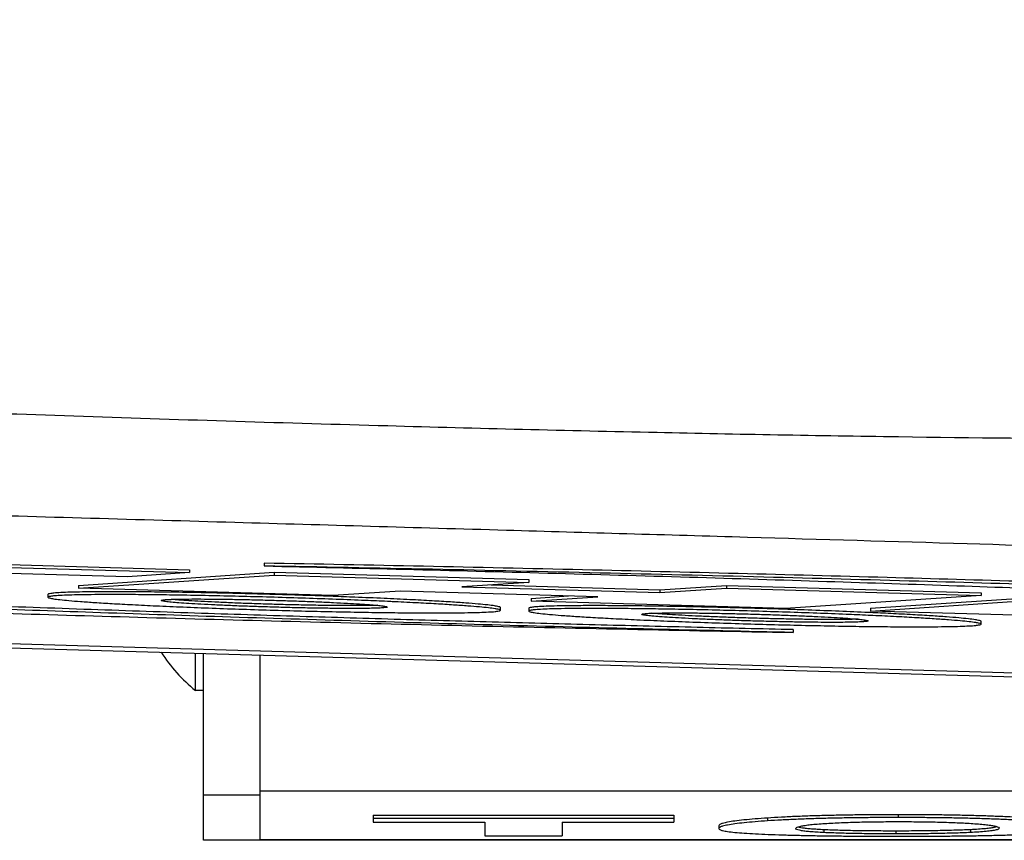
# Model space of a CAD drawing. Extents: x 0 to 594, y 0 to 420.
# Tile 47 of 57: x 317.78 to 323.59, y 310.62 to 315.46. Entities that reach past the tile are written whole.
import ezdxf

# ---------------------------------------------------------------- set-up
doc = ezdxf.new("R2010")
doc.units = 0
doc.header["$LTSCALE"] = 32.67
doc.layers.get('0').update_dxf_attribs({"linetype": 'CONTINUOUS'})

msp = doc.modelspace()

# ---------------------------------------------------------------- linework, layer by layer
at = {"color": 7, "linetype": 'CONTINUOUS'}
for p, q in [((253.90308, 313.62739), (328.84049, 311.46163)), ((253.90239, 313.60332), (328.83979, 311.43756)), ((315.11827, 312.32403), (318.78493, 312.21806)), ((315.11827, 312.30735), (318.78493, 312.20138)), ((318.78493, 312.21806), (318.78493, 312.20138)), ((319.22623, 312.25733), (319.22623, 312.24064)), ((318.42096, 312.17696), (317.33763, 312.20827)), ((318.13236, 312.12629), (319.28493, 312.20361)), ((318.13236, 312.10961), (319.28493, 312.18693)), ((318.78493, 312.20138), (318.42096, 312.17696)), ((319.28493, 312.20361), (319.28493, 312.18693)), ((319.28493, 312.20361), (320.78493, 312.16026)), ((319.28493, 312.18693), (320.78493, 312.14358)), ((320.78493, 312.16026), (320.78493, 312.14358)), ((318.13236, 312.12629), (318.13236, 312.10961)), ((319.63236, 312.06626), (318.13236, 312.10961)), ((320.78493, 312.14358), (320.39063, 312.11713)), ((320.39063, 312.11713), (321.5573, 312.08341)), ((320.56445, 312.12879), (321.5573, 312.10009)), ((321.5573, 312.10009), (321.9516, 312.12654)), ((321.5573, 312.08341), (321.9516, 312.10986)), ((321.9516, 312.12654), (321.9516, 312.10986)), ((321.9516, 312.12654), (323.4516, 312.08319)), ((321.9516, 312.10986), (323.4516, 312.06651)), ((317.9516, 312.07329), (317.9516, 312.05661)), ((320.02666, 312.09271), (319.63236, 312.06626)), ((321.19333, 312.05899), (320.02666, 312.09271)), ((320.79903, 312.04922), (321.01951, 312.06402)), ((320.79903, 312.03254), (321.19333, 312.05899)), ((320.79903, 312.04922), (320.79903, 312.03254)), ((321.5573, 312.10009), (321.5573, 312.08341)), ((323.4516, 312.06651), (322.29903, 311.98919)), ((322.79903, 311.99142), (323.9516, 312.06874)), ((322.79903, 311.97474), (323.9516, 312.05206)), ((323.4516, 312.08319), (323.4516, 312.06651)), ((320.61827, 311.97954), (320.61827, 311.99622)), ((320.78493, 311.99141), (320.78493, 311.97472)), ((322.29903, 311.98919), (320.79903, 312.03254)), ((322.79903, 311.99142), (322.79903, 311.97474)), ((326.13236, 311.8784), (322.79903, 311.97474)), ((323.4516, 311.89765), (323.4516, 311.91434)), ((322.34364, 311.86523), (322.34364, 311.84854)), ((318.82019, 311.50641), (318.82019, 311.72713)), ((318.86827, 310.62308), (318.86827, 311.72574)), ((319.2016, 310.62308), (319.2016, 311.71611)), ((318.86827, 311.50641), (318.82019, 311.50641)), ((319.86824, 310.77104), (319.86824, 310.73064)), ((319.86824, 310.77104), (321.64051, 310.77104)), ((321.64051, 310.77104), (321.64051, 310.73064)), ((319.86824, 310.7543), (321.64051, 310.7543)), ((319.86824, 310.73064), (320.52716, 310.73064)), ((320.52716, 310.73064), (320.52716, 310.64868)), ((320.98159, 310.73064), (320.98159, 310.64868)), ((320.98159, 310.73064), (321.64051, 310.73064)), ((321.9056, 310.70941), (321.9056, 310.6927)), ((319.2016, 310.62307), (318.86827, 310.62307)), ((319.2016, 310.6284), (433.36827, 310.6284)), ((433.36827, 310.62321), (319.2016, 310.62321)), ((320.52716, 310.64868), (320.98159, 310.64868))]:
    msp.add_line(p, q, dxfattribs=at)
at = {"color": 9, "linetype": 'CONTINUOUS'}
for p, q in [((318.86827, 310.89047), (319.2016, 310.89047)), ((319.2016, 310.91547), (433.36827, 310.91547)), ((322.9629, 310.77405), (322.9629, 310.75731)), ((322.19226, 310.75448), (322.19226, 310.73774)), ((322.52514, 310.68526), (322.52514, 310.66856)), ((322.94927, 310.6778), (322.94927, 310.66111)), ((323.3881, 310.68582), (323.3881, 310.66912))]:
    msp.add_line(p, q, dxfattribs=at)
msp.add_arc((309.70556, 323.95641), 8.97919, 268.344425, 91.655571, dxfattribs=at)
at = {"color": 7, "linetype": 'CONTINUOUS'}
msp.add_arc((319.46827, 312.28974), 1.01667, 213.273383, 230.398073, dxfattribs=at)
at = {"color": 9, "linetype": 'CONTINUOUS'}
for points, knots in [([(309.43173, 333.43133), (309.67069, 333.43824), (310.15053, 333.43395), (310.86883, 333.37288), (311.58242, 333.25701), (312.28558, 333.08696), (312.97341, 332.86395), (313.64189, 332.58939), (314.28754, 332.26476), (314.90674, 331.89184), (315.4958, 331.47282), (316.05119, 331.01022), (316.56975, 330.50669), (317.04847, 329.96515), (317.48459, 329.38871), (317.87556, 328.78076), (318.21912, 328.14481), (318.51326, 327.48455), (318.75628, 326.80381), (318.94678, 326.10655), (319.08365, 325.39681), (319.16609, 324.67871), (319.19362, 323.95642), (319.16609, 323.23413), (319.08365, 322.51603), (318.94679, 321.80628), (318.75629, 321.10902), (318.51326, 320.42829), (318.21912, 319.76803), (317.87557, 319.13207), (317.4846, 318.52412), (317.04849, 317.94769), (316.56976, 317.40614), (316.05121, 316.90261), (315.49581, 316.44001), (314.90676, 316.02099), (314.28755, 315.64806), (313.64191, 315.32343), (312.97343, 315.04887), (312.2856, 314.82586), (311.58244, 314.65582), (310.86885, 314.53994), (310.15054, 314.47887), (309.67069, 314.47458), (309.43173, 314.48148)], [0, 0, 0, 0, 0.0236546, 0.0474271, 0.0712648, 0.0951166, 0.1189395, 0.1427424, 0.1665537, 0.1903755, 0.2141957, 0.2380116, 0.2618274, 0.285645, 0.3094625, 0.3332797, 0.3570967, 0.3809138, 0.404731, 0.4285482, 0.4523654, 0.4761825, 0.4999997, 0.5238169, 0.547634, 0.5714512, 0.5952684, 0.6190855, 0.6429027, 0.6667197, 0.6905368, 0.7143544, 0.7381719, 0.7619878, 0.7858037, 0.8096238, 0.8334457, 0.857257, 0.8810599, 0.9048827, 0.9287345, 0.9525723, 0.9763451, 1, 1, 1, 1]), ([(309.44691, 315.0069), (309.51565, 315.00483), (309.65317, 315.00227), (309.85948, 315.00319), (310.06571, 315.00886), (310.27176, 315.01928), (310.47751, 315.03444), (310.68286, 315.05434), (310.8877, 315.07897), (311.09191, 315.10831), (311.29539, 315.14235), (311.49804, 315.18107), (311.69974, 315.22444), (311.90038, 315.27246), (312.09987, 315.32508), (312.29809, 315.38228), (312.49493, 315.44404), (312.69031, 315.51031), (312.8841, 315.58107), (313.07621, 315.65627), (313.26654, 315.73588), (313.45498, 315.81986), (313.64144, 315.90815), (313.82581, 316.00071), (314.008, 316.0975), (314.18791, 316.19845), (314.36544, 316.30352), (314.54051, 316.41266), (314.71301, 316.52579), (314.88286, 316.64287), (315.04997, 316.76383), (315.21424, 316.88861), (315.37559, 317.01713), (315.53394, 317.14934), (315.6892, 317.28516), (315.84129, 317.42451), (315.99013, 317.56733), (316.13564, 317.71354), (316.27773, 317.86306), (316.41635, 318.01581), (316.5514, 318.17171), (316.68283, 318.33068), (316.81056, 318.49263), (316.93453, 318.65747), (317.05466, 318.82513), (317.1709, 318.9955), (317.28318, 319.1685), (317.39145, 319.34404), (317.49564, 319.52202), (317.59571, 319.70235), (317.69159, 319.88494), (317.78324, 320.06968), (317.87062, 320.25648), (317.95366, 320.44523), (318.03234, 320.63585), (318.1066, 320.82822), (318.17641, 321.02224), (318.24174, 321.21782), (318.30254, 321.41485), (318.35879, 321.61321), (318.41045, 321.81282), (318.45751, 322.01356), (318.49993, 322.21532), (318.53769, 322.418), (318.57077, 322.6215), (318.59916, 322.82569), (318.62284, 323.03048), (318.6418, 323.23575), (318.65603, 323.4414), (318.66551, 323.64732), (318.67026, 323.85339), (318.67026, 324.05952), (318.66551, 324.26559), (318.65602, 324.47151), (318.6418, 324.67716), (318.62284, 324.88243), (318.59916, 325.08721), (318.57077, 325.29141), (318.53768, 325.49489), (318.49992, 325.69757), (318.4575, 325.89934), (318.41045, 326.10007), (318.35878, 326.29968), (318.30253, 326.49804), (318.24173, 326.69507), (318.17641, 326.89064), (318.10659, 327.08467), (318.03233, 327.27704), (317.95365, 327.46765), (317.87061, 327.65641), (317.78324, 327.8432), (317.69159, 328.02794), (317.5957, 328.21053), (317.49564, 328.39086), (317.39144, 328.56884), (317.28318, 328.74438), (317.17089, 328.91738), (317.05466, 329.08775), (316.93452, 329.2554), (316.81056, 329.42025), (316.68283, 329.5822), (316.5514, 329.74116), (316.41634, 329.89706), (316.27773, 330.04981), (316.13563, 330.19933), (315.99012, 330.34554), (315.84129, 330.48836), (315.6892, 330.62772), (315.53394, 330.76353), (315.37559, 330.89574), (315.21423, 331.02426), (315.04996, 331.14904), (314.88285, 331.27), (314.713, 331.38708), (314.5405, 331.50021), (314.36543, 331.60935), (314.1879, 331.71442), (314.00799, 331.81538), (313.8258, 331.91216), (313.64142, 332.00473), (313.45497, 332.09302), (313.26653, 332.17699), (313.0762, 332.2566), (312.88409, 332.3318), (312.69029, 332.40256), (312.49492, 332.46884), (312.29807, 332.53059), (312.09985, 332.5878), (311.90036, 332.64042), (311.69972, 332.68843), (311.49802, 332.73181), (311.29537, 332.77052), (311.09189, 332.80456), (310.88768, 332.8339), (310.68285, 332.85853), (310.4775, 332.87843), (310.27175, 332.8936), (310.0657, 332.90402), (309.92821, 332.9078), (309.85946, 332.90889)], [0, 0, 0, 0, 0.0073013, 0.0146026, 0.0219039, 0.0292052, 0.0365064, 0.0438077, 0.051109, 0.0584102, 0.0657115, 0.0730127, 0.0803139, 0.0876151, 0.0949164, 0.1022175, 0.1095187, 0.1168199, 0.124121, 0.1314221, 0.1387232, 0.1460243, 0.1533253, 0.1606263, 0.1679272, 0.175228, 0.1825288, 0.1898296, 0.1971302, 0.2044308, 0.2117314, 0.2190318, 0.2263322, 0.2336325, 0.2409327, 0.2482328, 0.2555329, 0.2628328, 0.2701327, 0.2774324, 0.2847321, 0.2920316, 0.299331, 0.3066303, 0.3139295, 0.3212286, 0.3285275, 0.3358263, 0.343125, 0.3504235, 0.3577219, 0.3650201, 0.3723182, 0.3796162, 0.3869139, 0.3942116, 0.401509, 0.4088063, 0.4161034, 0.4234004, 0.4306972, 0.4379938, 0.4452902, 0.4525865, 0.4598825, 0.4671784, 0.474474, 0.4817695, 0.4890647, 0.4963598, 0.5036546, 0.5109493, 0.5182441, 0.525539, 0.5328342, 0.5401296, 0.5474252, 0.554721, 0.562017, 0.5693132, 0.5766095, 0.5839061, 0.5912028, 0.5984997, 0.6057968, 0.6130941, 0.6203915, 0.6276891, 0.6349868, 0.6422847, 0.6495828, 0.656881, 0.6641793, 0.6714778, 0.6787765, 0.6860753, 0.6933742, 0.7006732, 0.7079724, 0.7152717, 0.7225711, 0.7298706, 0.7371702, 0.74447, 0.7517698, 0.7590697, 0.7663698, 0.7736699, 0.7809701, 0.7882705, 0.7955709, 0.8028713, 0.8101719, 0.8174725, 0.8247732, 0.8320739, 0.8393747, 0.8466756, 0.8539765, 0.8612775, 0.8685786, 0.8758796, 0.8831807, 0.8904819, 0.897783, 0.9050842, 0.9123854, 0.9196866, 0.9269878, 0.9342891, 0.9415903, 0.9488915, 0.9561927, 0.9634939, 0.9707952, 0.9780964, 0.9853976, 0.9926988, 1, 1, 1, 1]), ([(308.63716, 313.46589), (308.965, 313.45645), (309.65742, 313.43532), (310.75488, 313.39856), (311.9715, 313.35468), (313.31337, 313.30384), (314.79268, 313.24658), (316.4228, 313.18438), (318.161, 313.12219), (319.88556, 313.0683), (321.48703, 313.02818), (322.92962, 313.00219), (324.25546, 312.98843), (325.49728, 312.98573), (326.67304, 312.99337), (327.79557, 313.01089), (328.52731, 313.02928), (328.88611, 313.04011)], [0, 0, 0, 0, 0.0485715, 0.1025926, 0.1626185, 0.2288635, 0.30146, 0.3818603, 0.4704523, 0.5590416, 0.6373823, 0.7076947, 0.7727144, 0.833741, 0.8916012, 0.9468392, 1, 1, 1, 1]), ([(308.61721, 312.79795), (308.92325, 312.78911), (309.56774, 312.77052), (310.58615, 312.74123), (311.70893, 312.70905), (312.94012, 312.67384), (314.28956, 312.6353), (315.77246, 312.59294), (317.37536, 312.54706), (319.01956, 312.49981), (320.59336, 312.4543), (322.03208, 312.41239), (323.34082, 312.37395), (324.55729, 312.33791), (325.705, 312.30359), (326.79701, 312.27063), (327.84331, 312.23873), (328.52656, 312.21768), (328.86204, 312.20729)], [0, 0, 0, 0, 0.0453501, 0.0955041, 0.1509118, 0.2117274, 0.2779461, 0.3508769, 0.4314684, 0.515469, 0.5945214, 0.6646813, 0.728668, 0.7884586, 0.8449474, 0.898747, 0.9502838, 1, 1, 1, 1])]:
    msp.add_open_spline(points, degree=3, knots=knots, dxfattribs=at)
at = {"color": 7, "linetype": 'CONTINUOUS'}
for points, knots in [([(328.85396, 311.91098), (328.82072, 311.91519), (328.74536, 311.92347), (328.61849, 311.93514), (328.4633, 311.94749), (328.27683, 311.96063), (328.0552, 311.97467), (327.79435, 311.98969), (327.49022, 312.00573), (327.1375, 312.02289), (326.73009, 312.04124), (326.26168, 312.06082), (325.7268, 312.08162), (325.12142, 312.1035), (324.44327, 312.1263), (323.69387, 312.14967), (322.87815, 312.17322), (322.00708, 312.19638), (321.09625, 312.21855), (320.16481, 312.23912), (319.53918, 312.25151), (319.22623, 312.25733)], [0, 0, 0, 0, 0.0104301, 0.0236017, 0.0396682, 0.0589014, 0.0818051, 0.1088101, 0.1402522, 0.1766283, 0.2187613, 0.2672291, 0.3225972, 0.385426, 0.4558376, 0.5338628, 0.6188691, 0.7099224, 0.8051693, 0.9025433, 1, 1, 1, 1]), ([(319.22623, 312.24064), (319.50263, 312.23448), (320.05957, 312.22133), (320.89477, 312.19954), (321.72367, 312.17587), (322.52779, 312.15091), (323.29131, 312.12529), (324.00104, 312.09961), (324.64908, 312.07437), (325.12569, 312.0544), (325.386, 312.04289), (325.45226, 312.03992)], [0, 0, 0, 0, 0.133144, 0.2682927, 0.4023574, 0.5324969, 0.6557318, 0.77027, 0.8745144, 0.9680597, 1, 1, 1, 1]), ([(328.85211, 311.89453), (328.81727, 311.89892), (328.73721, 311.90762), (328.60135, 311.91994), (328.4331, 311.93307), (328.22918, 311.94712), (327.98509, 311.96219), (327.69612, 311.97836), (327.35699, 311.99572), (326.96112, 312.01435), (326.50124, 312.03433), (325.97015, 312.05569), (325.36245, 312.07832), (324.67436, 312.10207), (323.90611, 312.12658), (323.06219, 312.15142), (322.15363, 312.17597), (321.19785, 312.19953), (320.21662, 312.22139), (319.55661, 312.2345), (319.22623, 312.24064)], [0, 0, 0, 0, 0.0109368, 0.0250766, 0.0424803, 0.0634916, 0.0887278, 0.1186398, 0.1536198, 0.1944779, 0.2420535, 0.2969709, 0.3599979, 0.4314313, 0.5113816, 0.5993628, 0.6943556, 0.7944226, 0.8970964, 1, 1, 1, 1]), ([(312.65506, 312.20345), (312.68291, 312.19901), (312.74812, 312.19056), (312.86048, 312.17886), (313.00219, 312.16648), (313.17549, 312.15332), (313.38416, 312.13927), (313.63278, 312.12421), (313.92578, 312.10807), (314.26858, 312.09076), (314.66758, 312.0722), (315.12992, 312.05231), (315.66228, 312.03109), (316.26964, 312.00865), (316.95548, 311.98514), (317.71909, 311.96092), (318.55593, 311.93642), (319.45484, 311.91223), (320.39892, 311.88903), (321.36701, 311.86752), (322.01791, 311.8546), (322.34364, 311.84854)], [0, 0, 0, 0, 0.008727, 0.0203354, 0.0349503, 0.0527329, 0.0741067, 0.0996528, 0.1297921, 0.1648947, 0.2058419, 0.2533684, 0.3080687, 0.3706736, 0.4414033, 0.5203789, 0.607039, 0.7004176, 0.7985839, 0.8992097, 1, 1, 1, 1]), ([(317.9516, 312.05661), (317.9516, 312.05352), (317.9672, 312.05112), (317.98657, 312.04618), (318.02737, 312.04185), (318.07955, 312.03649), (318.1485, 312.03101), (318.23326, 312.02506), (318.33569, 312.01881), (318.45647, 312.01224), (318.59594, 312.00546), (318.75248, 311.99864), (318.92235, 311.99201), (319.10125, 311.98578), (319.28468, 311.98011), (319.46806, 311.97517), (319.64685, 311.97107), (319.81662, 311.96788), (319.97316, 311.96564), (320.1128, 311.96435), (320.23384, 311.96394), (320.33654, 311.96427), (320.42149, 311.96532), (320.49054, 311.96683), (320.54265, 311.96914), (320.58346, 311.97121), (320.60256, 311.97484), (320.61827, 311.97654), (320.61827, 311.97954)], [0, 0, 0, 0, 0.0034649, 0.0125007, 0.027005, 0.0469624, 0.0725081, 0.1042257, 0.1425329, 0.187673, 0.2400667, 0.2993153, 0.363602, 0.4309505, 0.5003142, 0.569661, 0.6369371, 0.7011177, 0.760315, 0.812726, 0.8579112, 0.8962497, 0.9279757, 0.953478, 0.9733362, 0.9877204, 0.9966321, 1, 1, 1, 1]), ([(317.98327, 312.06389), (317.9761, 312.06298), (317.96938, 312.0617), (317.95862, 312.06041), (317.95808, 312.06034)], [0, 0, 0, 0, 0.9496113, 1, 1, 1, 1]), ([(319.63217, 312.06126), (319.61306, 312.06196), (319.52975, 312.06495), (319.38118, 312.06986), (319.18755, 312.07545), (318.99648, 312.08018), (318.81327, 312.08393), (318.6433, 312.08662), (318.49162, 312.08824), (318.36098, 312.08888), (318.25126, 312.08869), (318.16107, 312.08772), (318.08785, 312.08627), (318.03247, 312.08393), (317.98884, 312.08193), (317.97105, 312.07853), (317.96026, 312.07735)], [0, 0, 0, 0, 0.0343075, 0.1495155, 0.2666096, 0.3817334, 0.4923106, 0.5952776, 0.6866094, 0.7643558, 0.8296257, 0.8832889, 0.9264202, 0.9601709, 0.9847569, 1, 1, 1, 1]), ([(318.61849, 312.07011), (318.60922, 312.07023), (318.55327, 312.07091), (318.45707, 312.07179), (318.33602, 312.07221), (318.23333, 312.07188), (318.14838, 312.07083), (318.07932, 312.06931), (318.02722, 312.067), (317.99483, 312.06537), (317.98327, 312.06389)], [0, 0, 0, 0, 0.0438016, 0.2641802, 0.4541759, 0.6153821, 0.7487844, 0.8560167, 0.9395169, 1, 1, 1, 1]), ([(319.9523, 312.03155), (319.90883, 312.03352), (319.80815, 312.03787), (319.64752, 312.04414), (319.46862, 312.05037), (319.28519, 312.05603), (319.1018, 312.06098), (318.92302, 312.06508), (318.76252, 312.0681), (318.66193, 312.06957), (318.61849, 312.07011)], [0, 0, 0, 0, 0.0978382, 0.2265538, 0.3613997, 0.5002804, 0.6391275, 0.7738283, 0.9023316, 1, 1, 1, 1]), ([(318.64456, 312.04225), (318.65444, 312.04342), (318.68259, 312.04412), (318.7274, 312.04558), (318.78629, 312.04609), (318.8567, 312.04618), (318.93828, 312.04559), (319.0295, 312.04437), (319.12841, 312.04249), (319.23206, 312.04), (319.33733, 312.03696), (319.44105, 312.03346), (319.54004, 312.02962), (319.63136, 312.02556), (319.71303, 312.02143), (319.78355, 312.01727), (319.84249, 312.01336), (319.88739, 312.00928), (319.91549, 312.00699), (319.92542, 312.00522)], [0, 0, 0, 0, 0.0258587, 0.0615424, 0.1072943, 0.1627365, 0.2266437, 0.2980692, 0.3762573, 0.4581337, 0.5406961, 0.6226948, 0.7009886, 0.7725195, 0.8366193, 0.892249, 0.938137, 0.9739733, 1, 1, 1, 1]), ([(319.89302, 312.00882), (319.89279, 312.00882), (319.87682, 312.00837), (319.8426, 312.00726), (319.78373, 312.00674), (319.71333, 312.00665), (319.63176, 312.00724), (319.54054, 312.00846), (319.44162, 312.01033), (319.33793, 312.01283), (319.23264, 312.01587), (319.1289, 312.01937), (319.02989, 312.02321), (318.93855, 312.02727), (318.85686, 312.0314), (318.78634, 312.03556), (318.7274, 312.03947), (318.69309, 312.04259), (318.67711, 312.04395), (318.67685, 312.04397)], [0, 0, 0, 0, 0.0005688, 0.0381418, 0.0862961, 0.1447032, 0.2120464, 0.2872522, 0.3696126, 0.4559221, 0.5429167, 0.6292815, 0.7117777, 0.7871659, 0.8546886, 0.9132864, 0.9616367, 0.9993855, 1, 1, 1, 1]), ([(320.61827, 311.99622), (320.61827, 311.99949), (320.60155, 312.00182), (320.581, 312.00708), (320.53746, 312.0115), (320.48201, 312.01709), (320.40877, 312.02276), (320.31849, 312.02895), (320.20864, 312.03549), (320.0778, 312.04241), (319.92589, 312.04956), (319.77482, 312.0559), (319.67475, 312.05971), (319.63217, 312.06126)], [0, 0, 0, 0, 0.0098897, 0.0358993, 0.077695, 0.1349771, 0.2081327, 0.2991234, 0.4097776, 0.5415926, 0.6964058, 0.8708226, 1, 1, 1, 1]), ([(322.34364, 311.84854), (322.06723, 311.85471), (321.51033, 311.86785), (320.67523, 311.88965), (319.84648, 311.91331), (319.0425, 311.93826), (318.27907, 311.96388), (317.58643, 311.98894), (317.14953, 312.00591), (316.95028, 312.01393)], [0, 0, 0, 0, 0.1537139, 0.3097073, 0.4644467, 0.6146621, 0.7569139, 0.8891337, 1, 1, 1, 1]), ([(322.34364, 311.86523), (322.15488, 311.86944), (321.77757, 311.87819), (321.21054, 311.89231), (320.64, 311.90748), (320.06071, 311.92385), (319.46546, 311.94172), (318.84546, 311.96148), (318.19456, 311.98358), (317.55927, 312.00667), (317.14101, 312.02294), (316.95093, 312.03059)], [0, 0, 0, 0, 0.1049833, 0.2098532, 0.3153873, 0.4223399, 0.5320912, 0.6465173, 0.7672565, 0.8942237, 1, 1, 1, 1]), ([(318.61827, 312.03734), (318.61827, 312.03967), (318.63154, 312.04017), (318.63861, 312.04154), (318.64456, 312.04225)], [0, 0, 0, 0, 0.2588595, 1, 1, 1, 1]), ([(319.9253, 311.9939), (319.91542, 311.99273), (319.88727, 311.99202), (319.84246, 311.99057), (319.78357, 311.99006), (319.71316, 311.98997), (319.63159, 311.99056), (319.54037, 311.99178), (319.44146, 311.99365), (319.33781, 311.99615), (319.23254, 311.99919), (319.12882, 312.00269), (319.02982, 312.00653), (318.93851, 312.01059), (318.85684, 312.01471), (318.78632, 312.01888), (318.72738, 312.02279), (318.68247, 312.02687), (318.64727, 312.02973), (318.63132, 312.03384), (318.61827, 312.03498), (318.61827, 312.03734)], [0, 0, 0, 0, 0.0253225, 0.0602664, 0.1050697, 0.1593625, 0.2219447, 0.2918892, 0.3684562, 0.448635, 0.5294857, 0.6097843, 0.6864548, 0.7565026, 0.8192734, 0.8737497, 0.9186863, 0.9537796, 0.9792667, 0.994596, 1, 1, 1, 1]), ([(319.9516, 311.99881), (319.9516, 311.99648), (319.93833, 311.99598), (319.93125, 311.9946), (319.9253, 311.9939)], [0, 0, 0, 0, 0.2588595, 1, 1, 1, 1]), ([(319.92542, 312.00522), (319.93139, 312.00415), (319.93854, 312.00231), (319.9516, 312.00116), (319.9516, 311.99881)], [0, 0, 0, 0, 0.7393558, 1, 1, 1, 1]), ([(320.58645, 311.98868), (320.57482, 311.99086), (320.54249, 311.9943), (320.49031, 311.99966), (320.42137, 312.00514), (320.3366, 312.01109), (320.23418, 312.01734), (320.11339, 312.02391), (320.01739, 312.02858), (319.96154, 312.03113), (319.9523, 312.03155)], [0, 0, 0, 0, 0.0609556, 0.1448277, 0.2521855, 0.385481, 0.5464694, 0.7361742, 0.9563622, 1, 1, 1, 1]), ([(322.29889, 311.98515), (322.27112, 311.98606), (322.17808, 311.98902), (322.02088, 311.99357), (321.82981, 311.99829), (321.6466, 312.00204), (321.47664, 312.00473), (321.32496, 312.00636), (321.19432, 312.00699), (321.0846, 312.0068), (320.99441, 312.00584), (320.92119, 312.00438), (320.8658, 312.00204), (320.82217, 312.00005), (320.80439, 311.99664), (320.79359, 311.99546)], [0, 0, 0, 0, 0.0553647, 0.1854213, 0.3132896, 0.4361081, 0.5504737, 0.6519162, 0.7382693, 0.8107649, 0.8703687, 0.9182747, 0.9557617, 0.9830695, 1, 1, 1, 1]), ([(321.45183, 311.98823), (321.44255, 311.98834), (321.3866, 311.98902), (321.2904, 311.98991), (321.16936, 311.99032), (321.06666, 311.98999), (320.98171, 311.98895), (320.91266, 311.98743), (320.86055, 311.98512), (320.82817, 311.98348), (320.8166, 311.98201)], [0, 0, 0, 0, 0.0438016, 0.2641802, 0.4541759, 0.6153821, 0.7487844, 0.8560167, 0.9395169, 1, 1, 1, 1]), ([(322.78564, 311.94966), (322.74216, 311.95163), (322.64148, 311.95598), (322.48085, 311.96225), (322.30195, 311.96849), (322.11852, 311.97415), (321.93514, 311.97909), (321.75635, 311.9832), (321.59586, 311.98621), (321.49527, 311.98768), (321.45183, 311.98823)], [0, 0, 0, 0, 0.0978382, 0.2265538, 0.3613997, 0.5002804, 0.6391275, 0.7738283, 0.9023316, 1, 1, 1, 1]), ([(320.78493, 311.97472), (320.78493, 311.97164), (320.80054, 311.96923), (320.8199, 311.9643), (320.86071, 311.95996), (320.91289, 311.9546), (320.98183, 311.94912), (321.06659, 311.94317), (321.16902, 311.93692), (321.28981, 311.93035), (321.42928, 311.92357), (321.58581, 311.91675), (321.75568, 311.91012), (321.93458, 311.90389), (322.11801, 311.89823), (322.3014, 311.89329), (322.48018, 311.88918), (322.64995, 311.88599), (322.80649, 311.88376), (322.94613, 311.88247), (323.06718, 311.88205), (323.16987, 311.88239), (323.25482, 311.88343), (323.32388, 311.88495), (323.37598, 311.88726), (323.41679, 311.88932), (323.4359, 311.89295), (323.4516, 311.89465), (323.4516, 311.89765)], [0, 0, 0, 0, 0.0034649, 0.0125007, 0.027005, 0.0469624, 0.0725081, 0.1042257, 0.1425329, 0.187673, 0.2400667, 0.2993153, 0.363602, 0.4309505, 0.5003142, 0.569661, 0.6369371, 0.7011177, 0.760315, 0.812726, 0.8579112, 0.8962497, 0.9279757, 0.953478, 0.9733362, 0.9877204, 0.9966321, 1, 1, 1, 1]), ([(320.8166, 311.98201), (320.80943, 311.98109), (320.80271, 311.97982), (320.79195, 311.97852), (320.79141, 311.97845)], [0, 0, 0, 0, 0.9496113, 1, 1, 1, 1]), ([(321.4516, 311.95546), (321.4516, 311.95778), (321.46487, 311.95828), (321.47195, 311.95966), (321.4779, 311.96036)], [0, 0, 0, 0, 0.2588595, 1, 1, 1, 1]), ([(322.75863, 311.91201), (322.74876, 311.91084), (322.72061, 311.91014), (322.67579, 311.90868), (322.61691, 311.90817), (322.54649, 311.90808), (322.46492, 311.90867), (322.3737, 311.90989), (322.27479, 311.91177), (322.17114, 311.91426), (322.06587, 311.9173), (321.96215, 311.9208), (321.86316, 311.92464), (321.77184, 311.9287), (321.69017, 311.93283), (321.61965, 311.937), (321.56071, 311.94091), (321.51581, 311.94498), (321.4806, 311.94785), (321.46466, 311.95195), (321.4516, 311.9531), (321.4516, 311.95546)], [0, 0, 0, 0, 0.0253225, 0.0602664, 0.1050697, 0.1593625, 0.2219447, 0.2918892, 0.3684562, 0.448635, 0.5294857, 0.6097843, 0.6864548, 0.7565026, 0.8192734, 0.8737497, 0.9186863, 0.9537796, 0.9792667, 0.994596, 1, 1, 1, 1]), ([(321.4779, 311.96036), (321.48778, 311.96153), (321.51593, 311.96224), (321.56074, 311.96369), (321.61963, 311.9642), (321.69004, 311.96429), (321.77161, 311.9637), (321.86283, 311.96248), (321.96174, 311.96061), (322.06539, 311.95812), (322.17066, 311.95507), (322.27438, 311.95158), (322.37338, 311.94773), (322.46469, 311.94368), (322.54636, 311.93955), (322.61688, 311.93538), (322.67582, 311.93147), (322.72073, 311.92739), (322.74882, 311.92511), (322.75875, 311.92333)], [0, 0, 0, 0, 0.0258587, 0.0615424, 0.1072943, 0.1627365, 0.2266437, 0.2980692, 0.3762573, 0.4581337, 0.5406961, 0.6226948, 0.7009886, 0.7725195, 0.8366193, 0.892249, 0.938137, 0.9739733, 1, 1, 1, 1]), ([(322.72636, 311.92694), (322.72612, 311.92693), (322.71015, 311.92648), (322.67593, 311.92537), (322.61707, 311.92486), (322.54666, 311.92477), (322.46509, 311.92536), (322.37387, 311.92657), (322.27495, 311.92845), (322.17127, 311.93094), (322.06597, 311.93398), (321.96224, 311.93748), (321.86322, 311.94132), (321.77188, 311.94538), (321.69019, 311.94951), (321.61967, 311.95368), (321.56073, 311.95759), (321.52642, 311.9607), (321.51044, 311.96206), (321.51018, 311.96208)], [0, 0, 0, 0, 0.0005688, 0.0381418, 0.0862961, 0.1447032, 0.2120464, 0.2872522, 0.3696126, 0.4559221, 0.5429167, 0.6292815, 0.7117777, 0.7871659, 0.8546886, 0.9132864, 0.9616367, 0.9993855, 1, 1, 1, 1]), ([(322.7986, 311.96576), (322.78763, 311.96626), (322.71918, 311.96935), (322.58904, 311.97481), (322.43344, 311.98062), (322.33532, 311.98396), (322.29889, 311.98515)], [0, 0, 0, 0, 0.0659038, 0.4110258, 0.7813821, 1, 1, 1, 1]), ([(323.41979, 311.90679), (323.40815, 311.90898), (323.37582, 311.91241), (323.32365, 311.91777), (323.2547, 311.92325), (323.16994, 311.9292), (323.06751, 311.93546), (322.94673, 311.94202), (322.85072, 311.94669), (322.79487, 311.94925), (322.78564, 311.94966)], [0, 0, 0, 0, 0.0609556, 0.1448277, 0.2521855, 0.385481, 0.5464694, 0.7361742, 0.9563622, 1, 1, 1, 1]), ([(323.4516, 311.91434), (323.4516, 311.9176), (323.43489, 311.91994), (323.41433, 311.92519), (323.3708, 311.92961), (323.31534, 311.9352), (323.2421, 311.94087), (323.15183, 311.94706), (323.04197, 311.9536), (322.9221, 311.95994), (322.83864, 311.96393), (322.7986, 311.96576)], [0, 0, 0, 0, 0.0149144, 0.0541387, 0.1171694, 0.2035549, 0.3138785, 0.4510988, 0.617973, 0.8167591, 1, 1, 1, 1]), ([(322.78493, 311.91692), (322.78493, 311.9146), (322.77166, 311.9141), (322.76459, 311.91272), (322.75863, 311.91201)], [0, 0, 0, 0, 0.2588595, 1, 1, 1, 1]), ([(322.75875, 311.92333), (322.76472, 311.92227), (322.77188, 311.92043), (322.78493, 311.91928), (322.78493, 311.91692)], [0, 0, 0, 0, 0.7393558, 1, 1, 1, 1]), ([(322.9629, 310.77405), (322.92554, 310.77405), (322.85308, 310.77388), (322.74718, 310.77304), (322.64639, 310.77165), (322.54921, 310.76966), (322.45491, 310.76702), (322.36362, 310.76368), (322.27637, 310.7596), (322.2197, 310.75628), (322.19226, 310.75448)], [0, 0, 0, 0, 0.1453871, 0.2819403, 0.4120509, 0.5376124, 0.6601223, 0.7791161, 0.893032, 1, 1, 1, 1]), ([(323.71726, 310.75556), (323.68962, 310.75722), (323.63276, 310.76031), (323.54556, 310.76416), (323.45501, 310.76734), (323.36215, 310.76986), (323.26723, 310.77176), (323.1696, 310.77309), (323.06787, 310.77388), (322.99852, 310.77405), (322.9629, 310.77405)], [0, 0, 0, 0, 0.1100714, 0.2263337, 0.3469586, 0.4702594, 0.5955795, 0.7243511, 0.858405, 1, 1, 1, 1]), ([(322.19226, 310.75448), (322.16777, 310.75286), (322.12148, 310.74952), (322.05709, 310.74379), (322.00306, 310.7375), (321.96116, 310.73131), (321.93112, 310.72427), (321.91379, 310.71902), (321.9056, 310.71224), (321.9056, 310.70941)], [0, 0, 0, 0, 0.250862, 0.4743063, 0.660942, 0.8060012, 0.9090729, 0.9710791, 1, 1, 1, 1]), ([(322.19226, 310.73774), (322.16795, 310.73614), (322.12189, 310.73282), (322.05772, 310.72713), (322.00368, 310.72086), (321.96165, 310.71468), (321.93748, 310.70905), (321.92792, 310.70643)], [0, 0, 0, 0, 0.2743279, 0.5196903, 0.7254071, 0.8857345, 1, 1, 1, 1]), ([(322.9629, 310.75731), (322.9255, 310.75731), (322.85299, 310.75713), (322.74703, 310.7563), (322.64624, 310.7549), (322.54909, 310.75292), (322.45483, 310.75028), (322.36357, 310.74694), (322.27634, 310.74287), (322.21968, 310.73955), (322.19226, 310.73774)], [0, 0, 0, 0, 0.145529, 0.2821538, 0.4122669, 0.5377678, 0.6602158, 0.7791785, 0.8930844, 1, 1, 1, 1]), ([(322.38929, 310.70691), (322.39694, 310.70864), (322.41631, 310.71193), (322.44795, 310.71585), (322.48715, 310.71947), (322.51552, 310.72145), (322.53077, 310.7224)], [0, 0, 0, 0, 0.1733912, 0.4004329, 0.6781845, 1, 1, 1, 1]), ([(322.53077, 310.7224), (322.5465, 310.72338), (322.57898, 310.7252), (322.62898, 310.72748), (322.68125, 310.72938), (322.73515, 310.73089), (322.79038, 310.73203), (322.84708, 310.73282), (322.90576, 310.73329), (322.94558, 310.73339), (322.96593, 310.73339)], [0, 0, 0, 0, 0.1086217, 0.2241475, 0.3448765, 0.4690476, 0.595694, 0.7255648, 0.8597761, 1, 1, 1, 1]), ([(323.71726, 310.73882), (323.68958, 310.74049), (323.63264, 310.74358), (323.54531, 310.74744), (323.45461, 310.75062), (323.36162, 310.75313), (323.26665, 310.75503), (323.16908, 310.75635), (323.06755, 310.75714), (322.9984, 310.75731), (322.9629, 310.75731)], [0, 0, 0, 0, 0.1102139, 0.2266582, 0.3474979, 0.4709923, 0.5964148, 0.7251087, 0.8588837, 1, 1, 1, 1]), ([(322.96593, 310.73339), (322.98625, 310.73339), (323.02595, 310.73329), (323.0843, 310.73283), (323.14036, 310.73204), (323.19455, 310.73092), (323.24701, 310.72944), (323.29758, 310.72758), (323.34581, 310.72535), (323.37712, 310.72356), (323.39228, 310.72259)], [0, 0, 0, 0, 0.1428914, 0.2792326, 0.4103745, 0.5372115, 0.6604471, 0.7794803, 0.8931094, 1, 1, 1, 1]), ([(323.39228, 310.72259), (323.40695, 310.72165), (323.43438, 310.7197), (323.4724, 310.71621), (323.50323, 310.71242), (323.52219, 310.7093), (323.52965, 310.70764)], [0, 0, 0, 0, 0.3188925, 0.5972161, 0.8258105, 1, 1, 1, 1]), ([(321.92792, 310.70643), (321.92214, 310.70485), (321.91394, 310.70238), (321.9056, 310.69556), (321.9056, 310.6927)], [0, 0, 0, 0, 0.681769, 1, 1, 1, 1]), ([(321.9056, 310.6927), (321.9056, 310.69004), (321.91389, 310.68376), (321.93102, 310.67961), (321.96119, 310.67386), (322.00338, 310.66935), (322.05811, 310.6649), (322.12369, 310.66112), (322.17096, 310.65901), (322.19605, 310.65802)], [0, 0, 0, 0, 0.027027, 0.0870349, 0.1886759, 0.3330178, 0.5198491, 0.7451182, 1, 1, 1, 1]), ([(322.19605, 310.65802), (322.22389, 310.65691), (322.28137, 310.65493), (322.36977, 310.6526), (322.46191, 310.65076), (322.55649, 310.64937), (322.65316, 310.64834), (322.7527, 310.64764), (322.85675, 310.64723), (322.92781, 310.64715), (322.96442, 310.64715)], [0, 0, 0, 0, 0.108734, 0.2245519, 0.3451821, 0.4685236, 0.5937865, 0.7225973, 0.857109, 1, 1, 1, 1]), ([(322.36003, 310.69284), (322.36003, 310.69809), (322.37436, 310.7031), (322.38392, 310.7057), (322.38929, 310.70691)], [0, 0, 0, 0, 0.4765607, 1, 1, 1, 1]), ([(322.52514, 310.66856), (322.51042, 310.66924), (322.48299, 310.67069), (322.44503, 310.67339), (322.4144, 310.67642), (322.38994, 310.67985), (322.374, 310.68362), (322.36003, 310.6879), (322.36003, 310.69284)], [0, 0, 0, 0, 0.2617111, 0.4885789, 0.6738953, 0.8145242, 0.912228, 1, 1, 1, 1]), ([(322.52514, 310.68526), (322.51211, 310.68586), (322.4875, 310.68714), (322.45314, 310.68947), (322.42389, 310.69211), (322.40063, 310.69494), (322.38664, 310.6974), (322.3811, 310.69865)], [0, 0, 0, 0, 0.2702347, 0.5104058, 0.7141003, 0.8772388, 1, 1, 1, 1]), ([(322.94927, 310.6778), (322.92915, 310.6778), (322.88978, 310.67787), (322.83186, 310.67817), (322.7761, 310.67868), (322.72213, 310.67943), (322.66987, 310.68043), (322.61949, 310.6817), (322.57145, 310.68327), (322.54026, 310.68455), (322.52514, 310.68526)], [0, 0, 0, 0, 0.142267, 0.2783888, 0.4095871, 0.536632, 0.6600714, 0.7792382, 0.8929528, 1, 1, 1, 1]), ([(322.94927, 310.66111), (322.92915, 310.66111), (322.88977, 310.66117), (322.83183, 310.66147), (322.77606, 310.66199), (322.72209, 310.66273), (322.66984, 310.66373), (322.61947, 310.66501), (322.57144, 310.66657), (322.54025, 310.66786), (322.52514, 310.66856)], [0, 0, 0, 0, 0.1423096, 0.2784662, 0.4096888, 0.536723, 0.6601438, 0.7792952, 0.8929964, 1, 1, 1, 1]), ([(323.3881, 310.68582), (323.3725, 310.68505), (323.34015, 310.68365), (323.2902, 310.68196), (323.2377, 310.68059), (323.18339, 310.67952), (323.12757, 310.67873), (323.07014, 310.67819), (323.01053, 310.67787), (322.97, 310.6778), (322.94927, 310.6778)], [0, 0, 0, 0, 0.1067757, 0.2212736, 0.3415596, 0.4656982, 0.5925858, 0.723052, 0.8582867, 1, 1, 1, 1]), ([(323.3881, 310.66912), (323.37247, 310.66835), (323.34006, 310.66695), (323.29001, 310.66526), (323.23738, 310.66389), (323.18296, 310.66282), (323.12709, 310.66203), (323.0697, 310.66149), (323.01027, 310.66117), (322.9699, 310.66111), (322.94927, 310.66111)], [0, 0, 0, 0, 0.1069491, 0.2217011, 0.3423035, 0.466715, 0.5937598, 0.7241435, 0.8589778, 1, 1, 1, 1]), ([(322.96442, 310.64715), (323.00141, 310.64715), (323.07328, 310.64724), (323.17845, 310.6477), (323.27875, 310.64849), (323.37547, 310.64963), (323.46915, 310.65117), (323.5595, 310.65319), (323.6454, 310.65573), (323.70103, 310.65788), (323.72786, 310.65908)], [0, 0, 0, 0, 0.14535, 0.2823612, 0.4131852, 0.5394322, 0.6623606, 0.7812836, 0.8944752, 1, 1, 1, 1]), ([(323.53118, 310.69883), (323.5239, 310.69736), (323.50507, 310.69454), (323.47372, 310.69126), (323.43359, 310.68824), (323.40415, 310.68661), (323.3881, 310.68582)], [0, 0, 0, 0, 0.1629877, 0.38384, 0.6647468, 1, 1, 1, 1]), ([(323.55821, 310.69442), (323.55821, 310.69209), (323.55113, 310.68668), (323.53676, 310.68321), (323.51203, 310.67853), (323.47819, 310.67499), (323.43569, 310.67164), (323.40468, 310.66993), (323.3881, 310.66912)], [0, 0, 0, 0, 0.040112, 0.1263223, 0.2677779, 0.4655233, 0.7143409, 1, 1, 1, 1]), ([(323.52965, 310.70764), (323.53485, 310.70649), (323.54406, 310.704), (323.55821, 310.69949), (323.55821, 310.69442)], [0, 0, 0, 0, 0.5251622, 1, 1, 1, 1]), ([(323.54691, 310.70281), (323.54685, 310.70279), (323.54087, 310.70099), (323.53617, 310.69984), (323.53118, 310.69883)], [0, 0, 0, 0, 0.0094866, 1, 1, 1, 1])]:
    msp.add_open_spline(points, degree=3, knots=knots, dxfattribs=at)
for points in [[(317.96026, 312.07735), (317.95621, 312.07691), (317.9516, 312.07648), (317.9516, 312.07329)], [(317.95808, 312.06034), (317.95478, 312.05989), (317.9516, 312.05919), (317.9516, 312.05661)], [(320.61013, 311.98395), (320.60018, 311.98566), (320.5937, 311.98731), (320.58645, 311.98868)], [(320.79359, 311.99546), (320.78954, 311.99502), (320.78493, 311.99459), (320.78493, 311.99141)], [(320.61827, 311.97954), (320.61827, 311.98263), (320.61394, 311.98329), (320.61013, 311.98395)], [(320.79141, 311.97845), (320.78812, 311.97801), (320.78493, 311.9773), (320.78493, 311.97472)], [(323.44346, 311.90206), (323.43351, 311.90378), (323.42703, 311.90543), (323.41979, 311.90679)], [(323.4516, 311.89765), (323.4516, 311.90074), (323.44727, 311.90141), (323.44346, 311.90206)], [(322.3811, 310.69865), (322.37777, 310.6994), (322.37462, 310.70022), (322.37099, 310.70144)]]:
    msp.add_open_spline(points, degree=3, dxfattribs=at)

doc.saveas('drawing.dxf')
